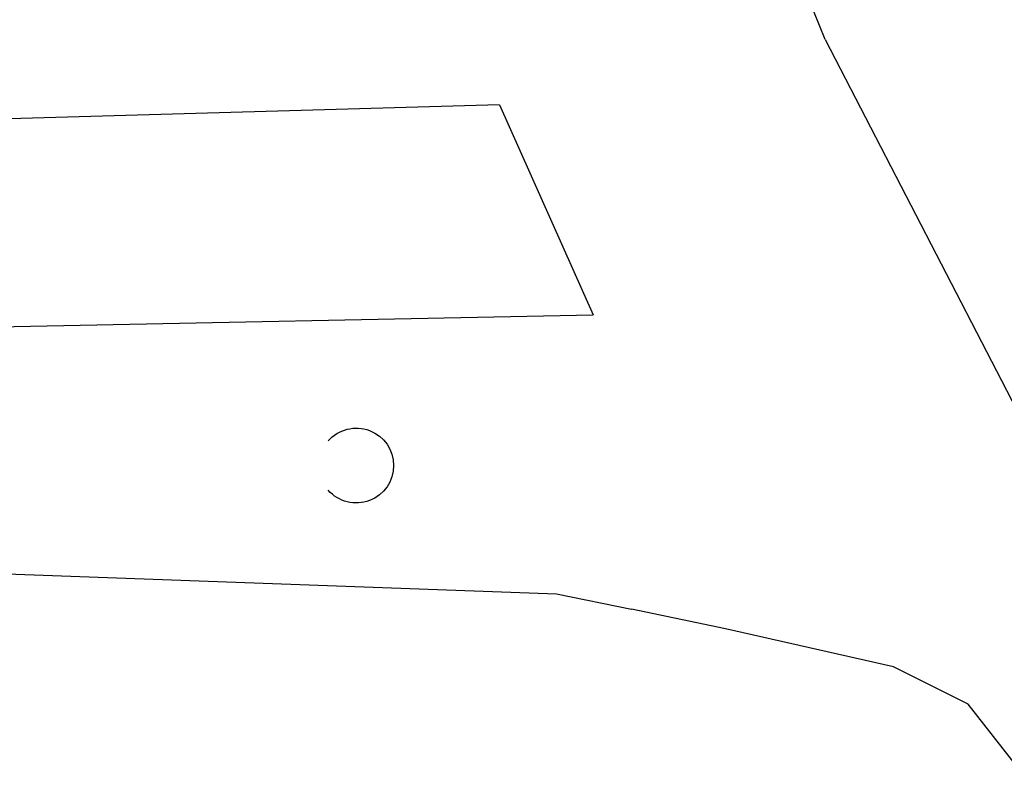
# Model space of a CAD drawing. Extents: x 448150 to 449332, y 437108 to 438384.
# Tile 62 of 172: x 448782 to 448809, y 437462 to 437483. Entities that reach past the tile are written whole.
import ezdxf

# ---------------------------------------------------------------- set-up
doc = ezdxf.new("R2010")
doc.units = 0
doc.header["$LTSCALE"] = 2
doc.header["$MEASUREMENT"] = 0
doc.linetypes.add('AUSGEZOGEN', pattern=[0])
doc.layers.get('0').update_dxf_attribs({"linetype": 'AUSGEZOGEN'})
for name, color, linetype in [('DB-Bestand', 8, 'CONTINUOUS'), ('DB-Wegboeschungen', 15, 'CONTINUOUS'), ('FBRTOP', 250, 'AUSGEZOGEN'), ('SCHLITZRINNE', 200, 'AUSGEZOGEN')]:
    doc.layers.add(name, color=color, linetype=linetype)

# ---------------------------------------------------------------- blocks, each defined once
blk = doc.blocks.new('PRIM_A65_232')
at = {"layer": 'DB-Bestand', "color": 253, "linetype": 'Continuous'}
blk.add_lwpolyline([(658.718, 441.168, -0.691081), (660.238, 442.348, -0.691081), (659.879, 440.458)], format="xyb", dxfattribs=at)

msp = doc.modelspace()

# ---------------------------------------------------------------- hatches: boundary and pattern name
at = {"layer": 'SCHLITZRINNE'}
h = msp.add_hatch(dxfattribs=at)
h.set_pattern_fill('_USER', color=256, scale=1.5, angle=45, style=0, pattern_type=0)
h.set_pattern_definition([(0.19809, (448696.2442, 437758.0261), (-0.005186, 1.499991), [])])
edge = h.paths.add_edge_path()
edge.add_arc((450103.943, 439168.643), 1992.851, 225.253931, 225.326505)
edge.add_arc((450104.379, 439169.084), 1993.471, 225.326505, 225.685513)
edge.add_arc((450114.112, 439179.052), 2007.404, 225.685514, 226.043274)
edge.add_arc((450116.374, 439181.397), 2010.661, 226.043274, 226.400342)
edge.add_arc((450108.345, 439172.967), 1999.019, 226.400342, 226.758448)
edge.add_arc((450107.359, 439171.918), 1997.58, 226.758448, 227.116898)
edge.add_arc((450114.22, 439179.306), 2007.663, 227.116898, 227.474446)
edge.add_arc((450112.044, 439176.933), 2004.443, 227.474446, 227.83238)
edge.add_arc((450107.824, 439172.273), 1998.156, 227.83238, 228.190877)
edge.add_arc((450107.663, 439172.094), 1997.915, 228.190877, 228.549748)
edge.add_arc((450107.034, 439171.381), 1996.965, 228.549748, 228.908704)
edge.add_arc((450111.572, 439176.585), 2003.869, 228.908704, 229.265964)
edge.add_arc((450119.093, 439185.318), 2015.394, 229.265964, 229.6222)
edge.add_arc((450115.134, 439180.663), 2009.284, 229.6222, 229.979919)
edge.add_arc((450101.808, 439164.793), 1988.56, 229.979919, 230.339497)
edge.add_arc((450135.905, 439205.921), 2041.985, 230.339497, 230.699144)
edge.add_arc((450015.788, 439059.171), 1852.343, 230.699144, 231.076753)
edge.add_arc((450440.038, 439584.513), 2527.6, 231.076753, 231.41321)
edge.add_arc((449605.176, 438538.206), 1189.037, 231.413211, 231.903765)
edge.add_arc((451876.599, 441435.451), 4870.53, 231.903765, 232.054115)
edge.add_arc((449764.385, 438726.671), 1435.572, 232.054115, 232.331051)
edge.add_arc((663048.573, 714993.472), 350453.466, 232.33105148, 232.33182369)
edge.add_arc((452105.708, 441751.773), 5260.885, 232.331837, 232.33814)
edge.add_arc((1083717.784, 1260087.558), 1038995.508, 232.338139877, 232.338829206)
edge.add_arc((362297.748, 325361.769), 141749.668, 52.33595822, 52.34101086, ccw=False)
edge.add_arc((130991.073, 25697.409), 520301.522, 52.33458173, 52.33595822, ccw=False)
edge.add_arc((597397.743, 629905.021), 242982.187, 232.33379622, 232.33674373)
edge.add_arc((1091510.304, 1270060.009), 1051651.236, 232.336743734, 232.337424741)
edge.add_arc((63904.407, -61307.138), 630166.935, 52.33651599, 52.337652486, ccw=False)
edge.add_line((448950.678, 437541.271), (448965.933, 437529.496))
edge.add_arc((450103.943, 439168.643), 1993.351, 225.253931, 225.326505)
edge.add_arc((450104.379, 439169.084), 1993.971, 225.326505, 225.633952)
h = msp.add_hatch(dxfattribs=at)
h.set_pattern_fill('_USER', color=256, scale=1.5, angle=45, style=0, pattern_type=0)
h.set_pattern_definition([(1.0848, (448717.7677, 437736.8698), (-0.0283982, 1.4997312), [])])
edge = h.paths.add_edge_path()
edge.add_arc((450104.379, 439169.084), 1993.971, 225.677136, 225.685513)
edge.add_arc((450114.112, 439179.052), 2007.904, 225.685514, 226.043274)
edge.add_arc((450116.374, 439181.397), 2011.161, 226.043274, 226.348764)
edge.add_arc((450103.943, 439168.643), 1992.851, 225.253931, 225.326505)
edge.add_arc((450104.379, 439169.084), 1993.471, 225.326505, 225.685513)
edge.add_arc((450114.112, 439179.052), 2007.404, 225.685514, 226.043274)
edge.add_arc((450116.374, 439181.397), 2010.661, 226.043274, 226.400342)
edge.add_arc((450108.345, 439172.967), 1999.019, 226.400342, 226.758448)
edge.add_arc((450107.359, 439171.918), 1997.58, 226.758448, 227.116898)
edge.add_arc((450114.22, 439179.306), 2007.663, 227.116898, 227.474446)
edge.add_arc((450112.044, 439176.933), 2004.443, 227.474446, 227.83238)
edge.add_arc((450107.824, 439172.273), 1998.156, 227.83238, 228.190877)
edge.add_arc((450107.663, 439172.094), 1997.915, 228.190877, 228.549748)
edge.add_arc((450107.034, 439171.381), 1996.965, 228.549748, 228.908704)
edge.add_arc((450111.572, 439176.585), 2003.869, 228.908704, 229.265964)
edge.add_arc((450119.093, 439185.318), 2015.394, 229.265964, 229.6222)
edge.add_arc((450115.134, 439180.663), 2009.284, 229.6222, 229.979919)
edge.add_arc((450101.808, 439164.793), 1988.56, 229.979919, 230.339497)
edge.add_arc((450135.905, 439205.921), 2041.985, 230.339497, 230.699144)
edge.add_arc((450015.788, 439059.171), 1852.343, 230.699144, 231.076753)
edge.add_arc((450440.038, 439584.513), 2527.6, 231.076753, 231.41321)
edge.add_arc((449605.176, 438538.206), 1189.037, 231.413211, 231.903765)
edge.add_arc((451876.599, 441435.451), 4870.53, 231.903765, 232.054115)
edge.add_arc((449764.385, 438726.671), 1435.572, 232.054115, 232.331051)
edge.add_arc((663048.573, 714993.472), 350453.466, 232.33105148, 232.33182369)
edge.add_arc((452105.708, 441751.773), 5260.885, 232.331837, 232.33814)
edge.add_arc((1083717.784, 1260087.558), 1038995.508, 232.338139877, 232.338829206)
edge.add_arc((362297.748, 325361.769), 141749.668, 52.33595822, 52.34101086, ccw=False)
edge.add_arc((130991.073, 25697.409), 520301.522, 52.33458173, 52.33595822, ccw=False)
edge.add_arc((597397.743, 629905.021), 242982.187, 232.33379622, 232.33674373)
edge.add_arc((1091510.304, 1270060.009), 1051651.236, 232.336743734, 232.337424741)
edge.add_arc((63904.407, -61307.138), 630166.935, 52.33651599, 52.337652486, ccw=False)
edge.add_line((448950.678, 437541.271), (448965.933, 437529.496))
h = msp.add_hatch(dxfattribs=at)
h.set_pattern_fill('_USER', color=256, scale=1.5, angle=45, style=0, pattern_type=0)
h.set_pattern_definition([(1.92282, (448737.9663, 437717.5835), (-0.05033, 1.4991554), [])])
edge = h.paths.add_edge_path()
edge.add_arc((450116.374, 439181.397), 2011.161, 226.391578, 226.400342)
edge.add_arc((450108.345, 439172.967), 1999.519, 226.400342, 226.758448)
edge.add_arc((450107.359, 439171.918), 1998.08, 226.758448, 227.116898)
edge.add_arc((450114.22, 439179.306), 2008.163, 227.116898, 227.474446)
edge.add_arc((450112.044, 439176.933), 2004.943, 227.474446, 227.83238)
edge.add_arc((450107.824, 439172.273), 1998.656, 227.83238, 228.068653)
edge.add_arc((450103.943, 439168.643), 1992.851, 225.253931, 225.326505)
edge.add_arc((450104.379, 439169.084), 1993.471, 225.326505, 225.685513)
edge.add_arc((450114.112, 439179.052), 2007.404, 225.685514, 226.043274)
edge.add_arc((450116.374, 439181.397), 2010.661, 226.043274, 226.400342)
edge.add_arc((450108.345, 439172.967), 1999.019, 226.400342, 226.758448)
edge.add_arc((450107.359, 439171.918), 1997.58, 226.758448, 227.116898)
edge.add_arc((450114.22, 439179.306), 2007.663, 227.116898, 227.474446)
edge.add_arc((450112.044, 439176.933), 2004.443, 227.474446, 227.83238)
edge.add_arc((450107.824, 439172.273), 1998.156, 227.83238, 228.190877)
edge.add_arc((450107.663, 439172.094), 1997.915, 228.190877, 228.549748)
edge.add_arc((450107.034, 439171.381), 1996.965, 228.549748, 228.908704)
edge.add_arc((450111.572, 439176.585), 2003.869, 228.908704, 229.265964)
edge.add_arc((450119.093, 439185.318), 2015.394, 229.265964, 229.6222)
edge.add_arc((450115.134, 439180.663), 2009.284, 229.6222, 229.979919)
edge.add_arc((450101.808, 439164.793), 1988.56, 229.979919, 230.339497)
edge.add_arc((450135.905, 439205.921), 2041.985, 230.339497, 230.699144)
edge.add_arc((450015.788, 439059.171), 1852.343, 230.699144, 231.076753)
edge.add_arc((450440.038, 439584.513), 2527.6, 231.076753, 231.41321)
edge.add_arc((449605.176, 438538.206), 1189.037, 231.413211, 231.903765)
edge.add_arc((451876.599, 441435.451), 4870.53, 231.903765, 232.054115)
edge.add_arc((449764.385, 438726.671), 1435.572, 232.054115, 232.331051)
edge.add_arc((663048.573, 714993.472), 350453.466, 232.33105148, 232.33182369)
edge.add_arc((452105.708, 441751.773), 5260.885, 232.331837, 232.33814)
edge.add_arc((1083717.784, 1260087.558), 1038995.508, 232.338139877, 232.338829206)
edge.add_arc((362297.748, 325361.769), 141749.668, 52.33595822, 52.34101086, ccw=False)
edge.add_arc((130991.073, 25697.409), 520301.522, 52.33458173, 52.33595822, ccw=False)
edge.add_arc((597397.743, 629905.021), 242982.187, 232.33379622, 232.33674373)
edge.add_arc((1091510.304, 1270060.009), 1051651.236, 232.336743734, 232.337424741)
edge.add_arc((63904.407, -61307.138), 630166.935, 52.33651599, 52.337652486, ccw=False)
edge.add_line((448950.678, 437541.271), (448965.933, 437529.496))
h = msp.add_hatch(dxfattribs=at)
h.set_pattern_fill('_USER', color=256, scale=1.5, angle=45, style=0, pattern_type=0)
h.set_pattern_definition([(5.43336, (448830.8072, 437635.437), (-0.142032, 1.4932605), [])])
edge = h.paths.add_edge_path()
edge.add_arc((450115.134, 439180.663), 2009.784, 229.703318, 229.979919)
edge.add_arc((450101.808, 439164.793), 1989.06, 229.979919, 230.339497)
edge.add_arc((450135.905, 439205.921), 2042.485, 230.339497, 230.699144)
edge.add_arc((450015.788, 439059.171), 1852.843, 230.699144, 231.076753)
edge.add_arc((450440.038, 439584.513), 2528.1, 231.076753, 231.211068)
edge.add_arc((450103.943, 439168.643), 1992.851, 225.253931, 225.326505)
edge.add_arc((450104.379, 439169.084), 1993.471, 225.326505, 225.685513)
edge.add_arc((450114.112, 439179.052), 2007.404, 225.685514, 226.043274)
edge.add_arc((450116.374, 439181.397), 2010.661, 226.043274, 226.400342)
edge.add_arc((450108.345, 439172.967), 1999.019, 226.400342, 226.758448)
edge.add_arc((450107.359, 439171.918), 1997.58, 226.758448, 227.116898)
edge.add_arc((450114.22, 439179.306), 2007.663, 227.116898, 227.474446)
edge.add_arc((450112.044, 439176.933), 2004.443, 227.474446, 227.83238)
edge.add_arc((450107.824, 439172.273), 1998.156, 227.83238, 228.190877)
edge.add_arc((450107.663, 439172.094), 1997.915, 228.190877, 228.549748)
edge.add_arc((450107.034, 439171.381), 1996.965, 228.549748, 228.908704)
edge.add_arc((450111.572, 439176.585), 2003.869, 228.908704, 229.265964)
edge.add_arc((450119.093, 439185.318), 2015.394, 229.265964, 229.6222)
edge.add_arc((450115.134, 439180.663), 2009.284, 229.6222, 229.979919)
edge.add_arc((450101.808, 439164.793), 1988.56, 229.979919, 230.339497)
edge.add_arc((450135.905, 439205.921), 2041.985, 230.339497, 230.699144)
edge.add_arc((450015.788, 439059.171), 1852.343, 230.699144, 231.076753)
edge.add_arc((450440.038, 439584.513), 2527.6, 231.076753, 231.41321)
edge.add_arc((449605.176, 438538.206), 1189.037, 231.413211, 231.903765)
edge.add_arc((451876.599, 441435.451), 4870.53, 231.903765, 232.054115)
edge.add_arc((449764.385, 438726.671), 1435.572, 232.054115, 232.331051)
edge.add_arc((663048.573, 714993.472), 350453.466, 232.33105148, 232.33182369)
edge.add_arc((452105.708, 441751.773), 5260.885, 232.331837, 232.33814)
edge.add_arc((1083717.784, 1260087.558), 1038995.508, 232.338139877, 232.338829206)
edge.add_arc((362297.748, 325361.769), 141749.668, 52.33595822, 52.34101086, ccw=False)
edge.add_arc((130991.073, 25697.409), 520301.522, 52.33458173, 52.33595822, ccw=False)
edge.add_arc((597397.743, 629905.021), 242982.187, 232.33379622, 232.33674373)
edge.add_arc((1091510.304, 1270060.009), 1051651.236, 232.336743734, 232.337424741)
edge.add_arc((63904.407, -61307.138), 630166.935, 52.33651599, 52.337652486, ccw=False)
edge.add_line((448950.678, 437541.271), (448965.933, 437529.496))

# ---------------------------------------------------------------- linework, layer by layer
at = {"layer": 'DB-Bestand', "linetype": 'Continuous'}
for p, q in [((448803.706, 437482.876), (448800.832, 437490.009)), ((448803.706, 437482.876), (448814.302, 437462.375)), ((448794.753, 437481.076), (448779.19, 437480.635)), ((448766.904, 437474.689), (448797.327, 437475.303)), ((448780.521, 437468.206), (448796.315, 437467.635)), ((448796.315, 437467.635), (448798.376, 437467.207)), ((448800.961, 437466.67), (448798.376, 437467.207)), ((448805.585, 437465.621), (448800.961, 437466.67)), ((448807.639, 437464.601), (448805.585, 437465.621)), ((448809.033, 437462.815), (448807.639, 437464.601))]:
    msp.add_line(p, q, dxfattribs=at)
at = {"layer": 'DB-Wegboeschungen', "linetype": 'Continuous'}
msp.add_line((448794.753, 437481.076), (448797.327, 437475.303), dxfattribs=at)
at = {"layer": 'FBRTOP'}
for points in [[(448902.917, 437602.137, 0.000003), (448912.812, 437594.5, -0.000022), (448922.707, 437586.863, -0.000006), (448932.602, 437579.224, 0.000013), (448942.498, 437571.586, 0.000003), (448952.392, 437563.949, -0.000005), (448962.287, 437556.312, -0.000002), (448991.973, 437533.398, 0.000001), (449021.658, 437510.484, 0), (449059.524, 437481.257, 0), (449100.819, 437449.382, 0.000002), (449140.4, 437418.831, -0.000003), (449179.981, 437388.28, -0.000002), (449197.089, 437375.075, 0.000004)], [(448854.075, 437596.848, 0.002141), (448862.115, 437590.489, 0.000656), (448872.248, 437582.566, 0.001208), (448877.762, 437578.288, 0.000003), (448881.526, 437575.382, 0.000028), (448881.988, 437575.026, 0.000003), (448891.884, 437567.387, -0.000022), (448901.78, 437559.749, -0.000006), (448911.675, 437552.112, 0.000013), (448921.57, 437544.474, 0.000003), (448931.465, 437536.836, -0.000005), (448941.36, 437529.199, 0), (448949.808, 437522.678, 0.000001)]]:
    msp.add_lwpolyline(points, format="xyb", dxfattribs=at)
at = {"layer": 'FBRTOP', "const_width": 0.5}
for points in [[(448889.562, 437593.497, 0.000003), (448893.294, 437590.616, 0.000028), (448893.751, 437590.263, 0.000003), (448903.647, 437582.626, -0.000022), (448913.542, 437574.988, -0.000006), (448923.437, 437567.35, 0.000013), (448933.332, 437559.712, 0.000003), (448943.227, 437552.075, -0.000005), (448953.122, 437544.437, -0.000002), (448982.808, 437521.524, 0.000001), (449012.493, 437498.61, 0), (449050.358, 437469.383, 0), (449091.654, 437437.508, 0.000002), (449131.235, 437406.957, -0.000003), (449170.816, 437376.406, -0.000001), (449185.277, 437365.244, 0.000004)], [(448901.097, 437599.778, 0.000003), (448910.992, 437592.141, -0.000022), (448920.886, 437584.504, -0.000006), (448930.781, 437576.866, 0.000013), (448940.677, 437569.227, 0.000003), (448950.572, 437561.59, -0.000005), (448960.466, 437553.953, -0.000002), (448990.152, 437531.039)], [(449098.999, 437447.023, 0.000002), (449138.58, 437416.472, -0.000003), (449178.161, 437385.922, -0.000002), (449194.742, 437373.122, 0.000004)]]:
    msp.add_lwpolyline(points, format="xyb", dxfattribs=at)
at = {"layer": 'SCHLITZRINNE'}
msp.add_lwpolyline([(448881.628, 437594.59, 0.001208), (448887.11, 437590.337, 0.000003), (448890.849, 437587.45, 0.000028), (448891.307, 437587.097, 0.000003), (448901.202, 437579.459, -0.000022), (448911.098, 437571.822, -0.000006), (448920.993, 437564.184, 0.000013), (448930.888, 437556.546, 0.000003), (448940.783, 437548.908, -0.000005), (448950.678, 437541.271, -0.000001), (448965.933, 437529.496, 0.000001)], format="xyb", dxfattribs=at)

# ---------------------------------------------------------------- block references
at = {"linetype": 'Continuous', "rotation": 301.4796983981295}
msp.add_blockref('PRIM_A65_232', (448069.818, 437803.234), dxfattribs=at)

doc.saveas('drawing.dxf')
